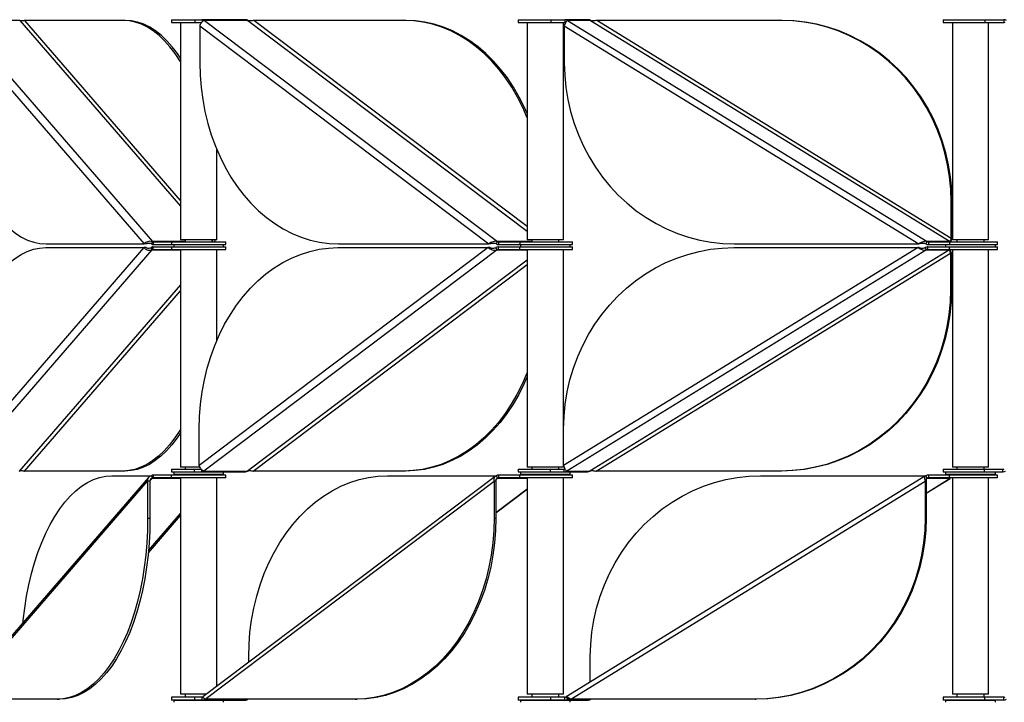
# Model space of a CAD drawing. Header units: millimetres. Extents: x 5 to 415, y 2 to 292.
# Tile 21 of 82: x 131 to 152, y 195 to 210. Entities that reach past the tile are written whole.
import ezdxf

# ---------------------------------------------------------------- set-up
doc = ezdxf.new("R2010")
doc.units = ezdxf.units.MM

msp = doc.modelspace()

# ---------------------------------------------------------------- linework, layer by layer
at = {"color": 7, "linetype": 'Continuous', "lineweight": 25}
for p, q in [((129.263, 210.2523), (133.4337, 205.4382)), ((129.3819, 210.3735), (133.6127, 205.4902)), ((130.6808, 210.3735), (129.3819, 210.3735)), ((130.6808, 210.3735), (134.2362, 206.2697)), ((132.9627, 210.3735), (130.7928, 210.3735)), ((134.2362, 206.3989), (130.7928, 210.3735)), ((133.0147, 210.3735), (132.9627, 210.3735)), ((134.0362, 210.3896), (134.0362, 210.3296)), ((134.0362, 210.3896), (134.549, 210.3896)), ((134.0362, 210.3296), (134.549, 210.3296)), ((134.2362, 210.3296), (134.2362, 205.5271)), ((134.549, 210.3896), (134.549, 210.3296)), ((134.549, 210.3896), (134.714, 210.3896)), ((134.549, 210.3296), (134.7061, 210.3296)), ((134.6623, 210.2523), (141.0506, 205.4382)), ((134.6623, 210.2523), (134.6623, 209.4382)), ((134.7165, 210.3896), (134.7165, 210.3446)), ((134.7165, 210.3896), (134.7229, 210.3896)), ((135.674, 210.3896), (134.7229, 210.3896)), ((134.7624, 210.3735), (141.2426, 205.4902)), ((135.7264, 210.3735), (134.7624, 210.3735)), ((135.674, 210.3896), (135.6805, 210.3896)), ((135.7264, 210.3735), (141.8976, 205.723)), ((139.1806, 210.3735), (135.8569, 210.3735)), ((141.8976, 205.8214), (135.8569, 210.3735)), ((139.2192, 210.3735), (139.1806, 210.3735)), ((141.6976, 210.3896), (141.6976, 210.3296)), ((141.6976, 210.3896), (142.4187, 210.3896)), ((141.6976, 210.3296), (142.4187, 210.3296)), ((141.8976, 210.3296), (141.8976, 205.5271)), ((142.4187, 210.3896), (142.4187, 210.3296)), ((142.4187, 210.3896), (142.7308, 210.3896)), ((142.4187, 210.3296), (142.7308, 210.3296)), ((142.6976, 205.5271), (142.6976, 210.3296)), ((142.718, 210.2523), (150.5536, 205.4382)), ((142.718, 210.2523), (142.718, 209.4382)), ((142.7308, 210.3896), (142.7343, 210.3896)), ((142.7308, 210.3896), (142.7308, 210.3296)), ((143.2403, 210.3896), (142.7343, 210.3896)), ((142.7872, 210.3735), (150.7355, 205.4902)), ((143.3001, 210.3735), (142.7872, 210.3735)), ((143.2403, 210.3896), (143.2437, 210.3896)), ((143.3001, 210.3735), (151.2485, 205.4902)), ((151.269, 205.5594), (143.4334, 210.3735)), ((147.5101, 210.3735), (143.4334, 210.3735)), ((147.5306, 210.3735), (147.5101, 210.3735)), ((151.0948, 210.3896), (151.0948, 210.3296)), ((151.0948, 210.3896), (152.0095, 210.3896)), ((151.0948, 210.3296), (152.0095, 210.3296)), ((151.2948, 210.3296), (151.2948, 205.5271)), ((152.0095, 210.3896), (152.0095, 210.3296)), ((152.0095, 210.3896), (152.4287, 210.3896)), ((152.0095, 210.3296), (152.4287, 210.3296)), ((152.0948, 205.5271), (152.0948, 210.3296)), ((152.4287, 210.3896), (152.4287, 210.3296)), ((135.0362, 205.5271), (135.0362, 207.5236)), ((151.269, 205.5594), (151.269, 206.3735)), ((151.2895, 206.3735), (151.269, 206.3735)), ((151.2895, 205.5594), (151.2895, 206.3735)), ((131.2638, 205.4382), (133.4337, 205.4382)), ((133.4857, 205.4382), (133.4337, 205.4382)), ((133.5977, 205.4382), (133.6127, 205.4902)), ((134.3362, 205.4902), (133.6127, 205.4902)), ((133.6277, 205.4821), (133.6277, 205.4221)), ((133.6277, 205.4821), (134.0362, 205.4821)), ((134.0362, 205.4821), (134.0362, 205.4221)), ((134.0362, 205.4821), (135.2362, 205.4821)), ((134.9884, 205.5271), (134.2362, 205.5271)), ((134.3362, 205.5271), (134.3362, 205.4821)), ((134.9362, 205.4821), (134.9362, 205.5271)), ((135.0362, 205.5271), (134.9884, 205.5271)), ((135.2362, 205.4221), (135.2362, 205.4821)), ((137.7269, 205.4382), (141.0506, 205.4382)), ((141.0892, 205.4382), (141.0506, 205.4382)), ((141.2196, 205.4382), (141.2426, 205.4902)), ((141.9976, 205.4902), (141.2426, 205.4902)), ((141.2656, 205.4821), (141.2656, 205.4221)), ((141.2656, 205.4821), (141.7324, 205.4821)), ((141.7324, 205.4821), (141.7324, 205.4221)), ((141.7324, 205.4821), (142.8976, 205.4821)), ((142.6498, 205.5271), (141.8976, 205.5271)), ((141.9976, 205.5271), (141.9976, 205.4821)), ((142.5976, 205.4821), (142.5976, 205.5271)), ((142.6976, 205.5271), (142.6498, 205.5271)), ((142.8976, 205.4221), (142.8976, 205.4821)), ((146.4768, 205.4382), (150.5536, 205.4382)), ((150.5741, 205.4382), (150.5536, 205.4382)), ((150.7074, 205.4382), (150.7355, 205.4902)), ((151.2485, 205.4902), (150.7355, 205.4902)), ((150.7637, 205.4821), (150.7637, 205.4221)), ((150.7637, 205.4821), (151.2324, 205.4821)), ((151.2324, 205.4821), (151.2324, 205.4221)), ((151.2324, 205.4821), (152.2948, 205.4821)), ((151.269, 205.5594), (151.2895, 205.5594)), ((152.047, 205.5271), (151.2948, 205.5271)), ((151.3948, 205.5271), (151.3948, 205.4821)), ((151.9948, 205.4821), (151.9948, 205.5271)), ((152.0948, 205.5271), (152.047, 205.5271)), ((152.2948, 205.4221), (152.2948, 205.4821)), ((133.4257, 205.3561), (129.255, 200.542)), ((133.6046, 205.3041), (129.3739, 200.4208)), ((131.2557, 205.3561), (133.4257, 205.3561)), ((133.4777, 205.3561), (133.4257, 205.3561)), ((133.6046, 205.3041), (133.5896, 205.3561)), ((133.6046, 205.3041), (134.2362, 205.3041)), ((133.6284, 205.3722), (133.6196, 205.3722)), ((133.6196, 205.3722), (133.6196, 205.3122)), ((133.6284, 205.3122), (133.6196, 205.3122)), ((133.6277, 205.4221), (134.0362, 205.4221)), ((133.6284, 205.3122), (133.6284, 205.3722)), ((133.6284, 205.3722), (134.0362, 205.3722)), ((133.6284, 205.3122), (134.0362, 205.3122)), ((134.0362, 205.4221), (135.2362, 205.4221)), ((134.0362, 205.3722), (134.0362, 205.3122)), ((134.0362, 205.3722), (135.2362, 205.3722)), ((134.0362, 205.3122), (135.2362, 205.3122)), ((134.0862, 205.4221), (134.0862, 205.3722)), ((134.2362, 205.3122), (134.2362, 200.5097)), ((141.0383, 205.3561), (134.65, 200.542)), ((141.2303, 205.3041), (134.7501, 200.4208)), ((135.0362, 203.2999), (135.0362, 205.3122)), ((135.1862, 205.3722), (135.1862, 205.4221)), ((135.2362, 205.3122), (135.2362, 205.3722)), ((137.7146, 205.3561), (141.0383, 205.3561)), ((141.0768, 205.3561), (141.0383, 205.3561)), ((141.2303, 205.3041), (141.2073, 205.3561)), ((141.2303, 205.3041), (141.8976, 205.3041)), ((141.2598, 205.3722), (141.2533, 205.3722)), ((141.2533, 205.3722), (141.2533, 205.3122)), ((141.2598, 205.3122), (141.2533, 205.3122)), ((141.2598, 205.3122), (141.2598, 205.3722)), ((141.2598, 205.3722), (141.7282, 205.3722)), ((141.2598, 205.3122), (141.7282, 205.3122)), ((141.2656, 205.4221), (141.7324, 205.4221)), ((141.7282, 205.3722), (141.7282, 205.3122)), ((141.7282, 205.3722), (142.8976, 205.3722)), ((141.7282, 205.3122), (142.8976, 205.3122)), ((141.7324, 205.4221), (142.8976, 205.4221)), ((141.7476, 205.4221), (141.7476, 205.3722)), ((141.8976, 205.3122), (141.8976, 200.5097)), ((142.6976, 200.5097), (142.6976, 205.3122)), ((150.5384, 205.3561), (142.7029, 200.542)), ((150.7204, 205.3041), (142.7721, 200.4208)), ((142.8476, 205.3722), (142.8476, 205.4221)), ((142.8976, 205.3122), (142.8976, 205.3722)), ((151.2334, 205.3041), (143.285, 200.4208)), ((143.4183, 200.4208), (151.2539, 205.2348)), ((146.4617, 205.3561), (150.5384, 205.3561)), ((150.559, 205.3561), (150.5384, 205.3561)), ((150.7204, 205.3041), (150.6922, 205.3561)), ((150.7204, 205.3041), (151.2334, 205.3041)), ((150.7486, 205.3722), (150.7486, 205.3122)), ((150.7521, 205.3722), (150.7486, 205.3722)), ((150.7521, 205.3122), (150.7486, 205.3122)), ((150.7521, 205.3122), (150.7521, 205.3722)), ((150.756, 205.3722), (151.2243, 205.3722)), ((150.756, 205.3122), (151.2243, 205.3122)), ((150.7637, 205.4221), (151.2324, 205.4221)), ((151.1448, 205.4221), (151.1448, 205.3722)), ((151.2243, 205.3722), (151.2243, 205.3122)), ((151.2243, 205.3722), (152.2948, 205.3722)), ((151.2243, 205.3122), (152.2948, 205.3122)), ((151.2324, 205.4221), (152.2948, 205.4221)), ((151.2539, 205.2348), (151.2744, 205.2348)), ((151.2539, 205.2348), (151.2539, 204.4208)), ((151.2744, 205.2348), (151.2744, 204.4208)), ((151.2948, 205.3122), (151.2948, 200.5097)), ((152.0948, 200.5097), (152.0948, 205.3122)), ((152.2448, 205.3722), (152.2448, 205.4221)), ((152.2948, 205.3122), (152.2948, 205.3722)), ((141.8976, 205.0805), (135.7141, 200.4208)), ((135.8446, 200.4208), (141.8976, 204.9822)), ((134.2362, 204.5339), (130.6727, 200.4208)), ((130.7847, 200.4208), (134.2362, 204.4046)), ((151.2744, 204.4208), (151.2539, 204.4208)), ((134.65, 200.542), (134.65, 201.3561)), ((142.7029, 200.542), (142.7029, 201.3561)), ((134.0362, 200.4647), (134.0362, 200.4047)), ((134.0362, 200.4647), (134.5363, 200.4647)), ((134.6626, 200.5097), (134.2362, 200.5097)), ((134.3362, 200.5097), (134.3362, 200.4647)), ((134.5363, 200.4647), (134.5363, 200.4047)), ((134.5363, 200.4647), (134.6943, 200.4647)), ((134.7041, 200.4047), (134.7041, 200.4491)), ((141.6976, 200.4647), (141.6976, 200.4047)), ((141.6976, 200.4647), (142.406, 200.4647)), ((142.3557, 200.5097), (141.8976, 200.5097)), ((141.9976, 200.5097), (141.9976, 200.4647)), ((142.6976, 200.5097), (142.3557, 200.5097)), ((142.406, 200.4647), (142.406, 200.4047)), ((142.406, 200.4647), (142.7157, 200.4647)), ((142.5976, 200.4647), (142.5976, 200.5097)), ((142.7157, 200.4047), (142.7157, 200.4647)), ((151.0948, 200.4647), (151.0948, 200.4047)), ((151.0948, 200.4647), (151.9985, 200.4647)), ((151.7529, 200.5097), (151.2948, 200.5097)), ((151.3948, 200.5097), (151.3948, 200.4647)), ((152.0948, 200.5097), (151.7529, 200.5097)), ((151.9948, 200.4647), (151.9948, 200.5097)), ((151.9985, 200.4647), (151.9985, 200.4047)), ((151.9985, 200.4647), (152.4126, 200.4647)), ((152.4126, 200.4047), (152.4126, 200.4647)), ((133.5302, 200.2828), (129.3267, 195.4309)), ((132.9547, 200.4208), (130.7847, 200.4208)), ((132.7185, 200.316), (133.5977, 200.316)), ((133.0066, 200.4208), (132.9547, 200.4208)), ((133.5606, 200.204), (133.6127, 200.2641)), ((133.6127, 200.2641), (133.5977, 200.316)), ((133.6127, 200.2641), (134.2362, 200.2641)), ((133.6277, 200.3321), (133.6277, 200.2721)), ((134.0362, 200.3321), (133.6277, 200.3321)), ((134.0362, 200.2721), (133.6277, 200.2721)), ((134.0362, 200.4047), (134.5363, 200.4047)), ((134.0362, 200.2721), (134.0362, 200.3321)), ((135.2362, 200.3321), (134.0362, 200.3321)), ((135.2362, 200.2721), (134.0362, 200.2721)), ((134.0862, 200.4047), (134.0862, 200.3547)), ((134.0862, 200.3547), (134.4392, 200.3547)), ((134.2362, 200.3396), (134.2362, 200.3321)), ((134.2362, 200.3396), (135.0362, 200.3396)), ((134.2362, 200.2721), (134.2362, 195.4921)), ((134.3362, 200.3547), (134.3362, 200.3396)), ((134.4392, 200.3547), (135.1862, 200.3547)), ((134.5363, 200.4047), (134.7041, 200.4047)), ((134.7041, 200.4047), (135.6682, 200.4047)), ((141.1876, 200.3036), (134.7306, 195.4377)), ((134.7501, 200.4208), (135.7141, 200.4208)), ((134.9362, 200.3396), (134.9362, 200.3547)), ((135.0362, 200.3321), (135.0362, 200.3396)), ((135.0362, 195.668), (135.0362, 200.2721)), ((135.1862, 200.3547), (135.1862, 200.4047)), ((135.2362, 200.2721), (135.2362, 200.3321)), ((139.1683, 200.4208), (135.8446, 200.4208)), ((138.8066, 200.316), (141.2196, 200.316)), ((139.2069, 200.4208), (139.1683, 200.4208)), ((141.2113, 200.2404), (141.2426, 200.2641)), ((141.2426, 200.2641), (141.2196, 200.316)), ((141.2426, 200.2641), (141.8976, 200.2641)), ((141.2656, 200.3321), (141.2656, 200.2721)), ((141.7324, 200.3321), (141.2656, 200.3321)), ((141.7324, 200.2721), (141.2656, 200.2721)), ((141.6976, 200.4047), (142.406, 200.4047)), ((141.7324, 200.2721), (141.7324, 200.3321)), ((142.8976, 200.3321), (141.7324, 200.3321)), ((142.8976, 200.2721), (141.7324, 200.2721)), ((141.7476, 200.4047), (141.7476, 200.3547)), ((141.7476, 200.3547), (142.2881, 200.3547)), ((141.8976, 200.3396), (141.8976, 200.3321)), ((141.8976, 200.3396), (142.6976, 200.3396)), ((141.8976, 200.2721), (141.8976, 195.4921)), ((141.9976, 200.3547), (141.9976, 200.3396)), ((142.2881, 200.3547), (142.8476, 200.3547)), ((142.406, 200.4047), (142.7157, 200.4047)), ((142.5976, 200.3396), (142.5976, 200.3547)), ((142.6976, 200.3321), (142.6976, 200.3396)), ((142.6976, 195.4921), (142.6976, 200.2721)), ((142.7157, 200.4047), (143.2286, 200.4047)), ((150.6977, 200.3124), (142.7622, 195.4369)), ((142.7721, 200.4208), (143.285, 200.4208)), ((142.8476, 200.3547), (142.8476, 200.4047)), ((142.8976, 200.2721), (142.8976, 200.3321)), ((147.495, 200.4208), (143.4183, 200.4208)), ((147.0513, 200.316), (150.7074, 200.316)), ((147.5155, 200.4208), (147.495, 200.4208)), ((150.7355, 200.2641), (150.7074, 200.316)), ((150.715, 199.9363), (151.2485, 200.2641)), ((150.715, 199.9341), (151.2452, 200.2598)), ((150.7237, 200.2568), (150.7355, 200.2641)), ((150.7355, 200.2641), (151.2485, 200.2641)), ((150.7637, 200.3321), (150.7637, 200.2721)), ((151.2324, 200.3321), (150.7637, 200.3321)), ((151.2324, 200.2721), (150.7637, 200.2721)), ((151.0948, 200.4047), (151.9985, 200.4047)), ((151.1448, 200.4047), (151.1448, 200.3547)), ((151.1448, 200.3547), (151.8739, 200.3547)), ((151.2324, 200.2721), (151.2324, 200.3321)), ((152.2948, 200.3321), (151.2324, 200.3321)), ((152.2948, 200.2721), (151.2324, 200.2721)), ((151.2485, 200.2641), (151.2441, 200.2617)), ((151.2948, 200.3396), (151.2948, 200.3321)), ((151.2948, 200.3396), (152.0948, 200.3396)), ((151.2948, 200.2721), (151.2948, 195.4921)), ((151.3948, 200.3547), (151.3948, 200.3396)), ((151.8739, 200.3547), (152.2448, 200.3547)), ((151.9948, 200.3396), (151.9948, 200.3547)), ((151.9985, 200.4047), (152.4126, 200.4047)), ((152.0948, 200.3321), (152.0948, 200.3396)), ((152.0948, 195.4921), (152.0948, 200.2721)), ((152.2448, 200.3547), (152.2448, 200.4047)), ((152.2948, 200.2721), (152.2948, 200.3321)), ((129.338, 195.3807), (133.5088, 200.1948)), ((133.5607, 200.1948), (133.5088, 200.1948)), ((133.5088, 200.1948), (133.5088, 199.3807)), ((133.5607, 200.1948), (133.5607, 199.3807)), ((134.7772, 195.3807), (141.1655, 200.1948)), ((141.2041, 200.1948), (141.1655, 200.1948)), ((141.1655, 200.1948), (141.1655, 199.3807)), ((141.2041, 200.1948), (141.2041, 199.3807)), ((141.2041, 199.5086), (141.8976, 200.0312)), ((141.2041, 199.4969), (141.8976, 200.0195)), ((142.8589, 195.3807), (150.6945, 200.1948)), ((150.715, 200.1948), (150.6945, 200.1948)), ((150.6945, 200.1948), (150.6945, 199.3807)), ((150.715, 200.1948), (150.715, 199.3807)), ((133.5088, 199.3807), (133.5607, 199.3807)), ((133.524, 198.6178), (134.2362, 199.4398)), ((133.5287, 198.6679), (134.2362, 199.4845)), ((141.1655, 199.3807), (141.2041, 199.3807)), ((150.6945, 199.3807), (150.715, 199.3807)), ((135.742, 196.1999), (135.742, 196.316)), ((143.2924, 195.7627), (143.2924, 196.316)), ((134.0362, 195.4246), (134.0362, 195.3646)), ((134.549, 195.4246), (134.0362, 195.4246)), ((134.8028, 195.4921), (134.2362, 195.4921)), ((134.3362, 195.4921), (134.3362, 195.4246)), ((134.549, 195.3646), (134.549, 195.4246)), ((134.7165, 195.4246), (134.549, 195.4246)), ((134.7165, 195.3646), (134.7165, 195.4246)), ((141.6976, 195.4246), (141.6976, 195.3646)), ((142.4187, 195.4246), (141.6976, 195.4246)), ((142.5498, 195.4921), (141.8976, 195.4921)), ((141.9976, 195.4921), (141.9976, 195.4246)), ((142.4187, 195.3646), (142.4187, 195.4246)), ((142.7308, 195.4246), (142.4187, 195.4246)), ((142.6976, 195.4921), (142.5498, 195.4921)), ((142.5976, 195.4246), (142.5976, 195.4921)), ((142.7308, 195.3646), (142.7308, 195.4246)), ((142.759, 195.4327), (142.7872, 195.3807)), ((151.0948, 195.4246), (151.0948, 195.3646)), ((152.0095, 195.4246), (151.0948, 195.4246)), ((151.9469, 195.4921), (151.2948, 195.4921)), ((151.3948, 195.4921), (151.3948, 195.4246)), ((152.0948, 195.4921), (151.9469, 195.4921)), ((151.9948, 195.4246), (151.9948, 195.4921)), ((152.0095, 195.3646), (152.0095, 195.4246)), ((152.4287, 195.4246), (152.0095, 195.4246)), ((152.4287, 195.3646), (152.4287, 195.4246)), ((131.508, 195.3807), (129.338, 195.3807)), ((131.508, 195.3807), (131.5599, 195.3807)), ((134.549, 195.3646), (134.0362, 195.3646)), ((134.0862, 195.3646), (134.0862, 195.3146)), ((134.0862, 195.3646), (135.1862, 195.3646)), ((134.3362, 195.3646), (134.3362, 195.3646)), ((134.7165, 195.3646), (134.549, 195.3646)), ((134.7229, 195.3646), (134.7165, 195.3646)), ((134.7229, 195.3646), (135.674, 195.3646)), ((134.7505, 195.4076), (134.7624, 195.3807)), ((134.7624, 195.3807), (134.7706, 195.3869)), ((138.1009, 195.3807), (134.7772, 195.3807)), ((134.9362, 195.3646), (134.9362, 195.3646)), ((135.1862, 195.3146), (135.1862, 195.3646)), ((135.6805, 195.3646), (135.674, 195.3646)), ((138.1009, 195.3807), (138.1395, 195.3807)), ((142.4187, 195.3646), (141.6976, 195.3646)), ((141.7476, 195.3646), (141.7476, 195.3146)), ((141.7476, 195.3646), (141.7961, 195.3646)), ((141.7961, 195.3646), (142.8476, 195.3646)), ((141.9976, 195.3646), (141.9976, 195.3646)), ((142.7288, 195.3646), (142.4187, 195.3646)), ((142.5976, 195.3646), (142.5976, 195.3646)), ((142.7343, 195.3646), (142.7308, 195.3646)), ((142.7343, 195.3646), (143.2403, 195.3646)), ((142.7872, 195.3807), (142.8018, 195.3897)), ((142.7872, 195.3807), (142.8559, 195.3807)), ((142.8476, 195.3146), (142.8476, 195.3646)), ((146.9356, 195.3807), (142.8589, 195.3807)), ((143.2437, 195.3646), (143.2403, 195.3646)), ((146.9356, 195.3807), (146.9562, 195.3807)), ((152.0095, 195.3646), (151.0948, 195.3646)), ((151.1448, 195.3646), (151.1448, 195.3146)), ((151.1448, 195.3646), (151.3008, 195.3646)), ((151.3008, 195.3646), (152.2448, 195.3646)), ((151.3948, 195.3646), (151.3948, 195.3646)), ((151.9948, 195.3646), (151.9948, 195.3646)), ((152.4287, 195.3646), (152.0095, 195.3646)), ((152.2448, 195.3146), (152.2448, 195.3646))]:
    msp.add_line(p, q, dxfattribs=at)
at = {"color": 7, "linetype": 'Continuous', "lineweight": 25, "flags": 128}
for points in [[(134.2362, 209.4587), (134.2254, 209.4764), (134.1165, 209.6414), (134.0023, 209.7912), (133.8832, 209.9251), (133.7598, 210.0424), (133.6327, 210.1426), (133.5025, 210.2252), (133.3698, 210.2899), (133.2352, 210.3363), (133.0993, 210.3642), (132.9627, 210.3735)], [(134.2362, 209.5415), (134.1685, 209.6414), (134.0542, 209.7912), (133.9352, 209.9251), (133.8118, 210.0424), (133.6847, 210.1426), (133.5545, 210.2252), (133.4217, 210.2899), (133.2871, 210.3363), (133.1512, 210.3642), (133.0147, 210.3735)], [(141.8976, 208.2239), (141.7991, 208.4519), (141.6843, 208.6802), (141.5579, 208.8979), (141.4203, 209.1037), (141.2724, 209.2969), (141.1146, 209.4764), (140.9479, 209.6414), (140.7729, 209.7912), (140.5905, 209.9251), (140.4016, 210.0424), (140.2069, 210.1426), (140.0074, 210.2252), (139.8041, 210.2899), (139.5979, 210.3363), (139.3898, 210.3642), (139.1806, 210.3735)], [(141.8976, 208.3173), (141.8376, 208.4519), (141.7229, 208.6802), (141.5964, 208.8979), (141.4589, 209.1037), (141.3109, 209.2969), (141.1532, 209.4764), (140.9865, 209.6414), (140.8115, 209.7912), (140.6291, 209.9251), (140.4401, 210.0424), (140.2455, 210.1426), (140.046, 210.2252), (139.8427, 210.2899), (139.6365, 210.3363), (139.4283, 210.3642), (139.2192, 210.3735)], [(151.269, 206.3735), (151.2602, 206.6465), (151.234, 206.9182), (151.1904, 207.1873), (151.1296, 207.4527), (151.052, 207.713), (150.9578, 207.9671), (150.8476, 208.2138), (150.7218, 208.4519), (150.581, 208.6802), (150.4259, 208.8979), (150.2572, 209.1037), (150.0757, 209.2969), (149.8823, 209.4764), (149.6778, 209.6414), (149.4632, 209.7912), (149.2394, 209.9251), (149.0077, 210.0424), (148.7689, 210.1426), (148.5242, 210.2252), (148.2749, 210.2899), (148.022, 210.3363), (147.7666, 210.3642), (147.5101, 210.3735)], [(151.2895, 206.3735), (151.2807, 206.6465), (151.2545, 206.9182), (151.2109, 207.1873), (151.1501, 207.4527), (151.0725, 207.713), (150.9783, 207.9671), (150.8681, 208.2138), (150.7423, 208.4519), (150.6015, 208.6802), (150.4464, 208.8979), (150.2778, 209.1037), (150.0963, 209.2969), (149.9028, 209.4764), (149.6983, 209.6414), (149.4837, 209.7912), (149.26, 209.9251), (149.0282, 210.0424), (148.7894, 210.1426), (148.5448, 210.2252), (148.2954, 210.2899), (148.0425, 210.3363), (147.7871, 210.3642), (147.5306, 210.3735)], [(129.263, 209.4382), (129.2677, 209.1652), (129.2816, 208.8935), (129.3048, 208.6244), (129.3372, 208.359), (129.3785, 208.0987), (129.4286, 207.8446), (129.4873, 207.5979), (129.5543, 207.3599), (129.6292, 207.1315), (129.7117, 206.9138), (129.8015, 206.708), (129.8981, 206.5148), (130.0011, 206.3353), (130.11, 206.1703), (130.2242, 206.0205), (130.3433, 205.8867), (130.4667, 205.7693), (130.5938, 205.6691), (130.724, 205.5865), (130.8567, 205.5219), (130.9913, 205.4754), (131.1272, 205.4475), (131.2638, 205.4382)], [(134.6623, 209.4382), (134.6695, 209.1652), (134.6909, 208.8935), (134.7264, 208.6244), (134.776, 208.359), (134.8393, 208.0987), (134.916, 207.8446), (135.0059, 207.5979), (135.1085, 207.3599), (135.2232, 207.1315), (135.3497, 206.9138), (135.4872, 206.708), (135.6352, 206.5148), (135.7929, 206.3353), (135.9596, 206.1703), (136.1346, 206.0205), (136.317, 205.8867), (136.506, 205.7693), (136.7006, 205.6691), (136.9001, 205.5865), (137.1034, 205.5219), (137.3096, 205.4754), (137.5178, 205.4475), (137.7269, 205.4382)], [(142.718, 209.4382), (142.7267, 209.1652), (142.753, 208.8935), (142.7966, 208.6244), (142.8574, 208.359), (142.935, 208.0987), (143.0292, 207.8446), (143.1394, 207.5979), (143.2652, 207.3599), (143.406, 207.1315), (143.561, 206.9138), (143.7297, 206.708), (143.9112, 206.5148), (144.1047, 206.3353), (144.3092, 206.1703), (144.5238, 206.0205), (144.7475, 205.8867), (144.9793, 205.7693), (145.2181, 205.6691), (145.4627, 205.5865), (145.7121, 205.5219), (145.965, 205.4754), (146.2203, 205.4475), (146.4768, 205.4382)], [(129.255, 201.3561), (129.2596, 201.6291), (129.2736, 201.9007), (129.2968, 202.1699), (129.3291, 202.4353), (129.3705, 202.6956), (129.4206, 202.9497), (129.4793, 203.1963), (129.5462, 203.4344), (129.6212, 203.6628), (129.7037, 203.8804), (129.7935, 204.0863), (129.8901, 204.2794), (129.9931, 204.4589), (130.1019, 204.624), (130.2162, 204.7738), (130.3352, 204.9076), (130.4586, 205.0249), (130.5857, 205.1251), (130.7159, 205.2078), (130.8487, 205.2724), (130.9833, 205.3188), (131.1192, 205.3468), (131.2557, 205.3561)], [(134.65, 201.3561), (134.6572, 201.6291), (134.6786, 201.9007), (134.7141, 202.1699), (134.7637, 202.4353), (134.827, 202.6956), (134.9037, 202.9497), (134.9936, 203.1963), (135.0962, 203.4344), (135.2109, 203.6628), (135.3374, 203.8804), (135.4749, 204.0863), (135.6228, 204.2794), (135.7806, 204.4589), (135.9473, 204.624), (136.1223, 204.7738), (136.3047, 204.9076), (136.4937, 205.0249), (136.6883, 205.1251), (136.8878, 205.2078), (137.0911, 205.2724), (137.2973, 205.3188), (137.5054, 205.3468), (137.7146, 205.3561)], [(142.7029, 201.3561), (142.7116, 201.6291), (142.7379, 201.9007), (142.7815, 202.1699), (142.8423, 202.4353), (142.9199, 202.6956), (143.0141, 202.9497), (143.1243, 203.1963), (143.2501, 203.4344), (143.3908, 203.6628), (143.5459, 203.8804), (143.7146, 204.0863), (143.8961, 204.2794), (144.0896, 204.4589), (144.2941, 204.624), (144.5087, 204.7738), (144.7324, 204.9076), (144.9642, 205.0249), (145.203, 205.1251), (145.4476, 205.2078), (145.697, 205.2724), (145.9499, 205.3188), (146.2052, 205.3468), (146.4617, 205.3561)], [(151.2539, 204.4208), (151.2451, 204.1478), (151.2189, 203.8761), (151.1753, 203.6069), (151.1145, 203.3416), (151.0368, 203.0812), (150.9427, 202.8272), (150.8325, 202.5805), (150.7067, 202.3424), (150.5659, 202.114), (150.4108, 201.8964), (150.2421, 201.6905), (150.0606, 201.4974), (149.8672, 201.3179), (149.6627, 201.1529), (149.4481, 201.0031), (149.2243, 200.8692), (148.9925, 200.7519), (148.7538, 200.6517), (148.5091, 200.5691), (148.2598, 200.5044), (148.0068, 200.458), (147.7515, 200.4301), (147.495, 200.4208)], [(151.2744, 204.4208), (151.2656, 204.1478), (151.2394, 203.8761), (151.1958, 203.6069), (151.135, 203.3416), (151.0574, 203.0812), (150.9632, 202.8272), (150.853, 202.5805), (150.7272, 202.3424), (150.5864, 202.114), (150.4313, 201.8964), (150.2626, 201.6905), (150.0812, 201.4974), (149.8877, 201.3179), (149.6832, 201.1529), (149.4686, 201.0031), (149.2449, 200.8692), (149.0131, 200.7519), (148.7743, 200.6517), (148.5297, 200.5691), (148.2803, 200.5044), (148.0274, 200.458), (147.772, 200.4301), (147.5155, 200.4208)], [(141.8976, 202.6015), (141.8893, 202.5805), (141.7867, 202.3424), (141.672, 202.114), (141.5455, 201.8964), (141.408, 201.6905), (141.26, 201.4974), (141.1023, 201.3179), (140.9356, 201.1529), (140.7606, 201.0031), (140.5782, 200.8692), (140.3892, 200.7519), (140.1946, 200.6517), (139.9951, 200.5691), (139.7918, 200.5044), (139.5856, 200.458), (139.3775, 200.4301), (139.1683, 200.4208)], [(141.8976, 202.5062), (141.8253, 202.3424), (141.7105, 202.114), (141.5841, 201.8964), (141.4466, 201.6905), (141.2986, 201.4974), (141.1409, 201.3179), (140.9742, 201.1529), (140.7992, 201.0031), (140.6168, 200.8692), (140.4278, 200.7519), (140.2331, 200.6517), (140.0337, 200.5691), (139.8304, 200.5044), (139.6242, 200.458), (139.416, 200.4301), (139.2069, 200.4208)], [(134.2362, 201.3489), (134.2173, 201.3179), (134.1085, 201.1529), (133.9943, 201.0031), (133.8752, 200.8692), (133.7518, 200.7519), (133.6247, 200.6517), (133.4945, 200.5691), (133.3617, 200.5044), (133.2271, 200.458), (133.0912, 200.4301), (132.9547, 200.4208)], [(134.2362, 201.2652), (134.1604, 201.1529), (134.0462, 201.0031), (133.9271, 200.8692), (133.8037, 200.7519), (133.6767, 200.6517), (133.5464, 200.5691), (133.4137, 200.5044), (133.2791, 200.458), (133.1432, 200.4301), (133.0066, 200.4208)], [(130.7545, 197.079), (130.7596, 197.1299), (130.7919, 197.3952), (130.8332, 197.6556), (130.8834, 197.9096), (130.942, 198.1563), (131.009, 198.3944), (131.0839, 198.6228), (131.1665, 198.8404), (131.2563, 199.0462), (131.3529, 199.2394), (131.4558, 199.4189), (131.5647, 199.5839), (131.6789, 199.7337), (131.798, 199.8676), (131.9214, 199.9849), (132.0485, 200.0851), (132.1787, 200.1677), (132.3114, 200.2324), (132.4461, 200.2788), (132.582, 200.3067), (132.7185, 200.316)], [(135.742, 196.316), (135.7492, 196.589), (135.7706, 196.8607), (135.8061, 197.1299), (135.8557, 197.3952), (135.919, 197.6556), (135.9957, 197.9096), (136.0856, 198.1563), (136.1882, 198.3944), (136.3029, 198.6228), (136.4294, 198.8404), (136.5669, 199.0462), (136.7149, 199.2394), (136.8726, 199.4189), (137.0393, 199.5839), (137.2143, 199.7337), (137.3967, 199.8676), (137.5857, 199.9849), (137.7803, 200.0851), (137.9798, 200.1677), (138.1831, 200.2324), (138.3893, 200.2788), (138.5974, 200.3067), (138.8066, 200.316)], [(143.2924, 196.316), (143.3012, 196.589), (143.3275, 196.8607), (143.3711, 197.1299), (143.4318, 197.3952), (143.5095, 197.6556), (143.6036, 197.9096), (143.7139, 198.1563), (143.8397, 198.3944), (143.9804, 198.6228), (144.1355, 198.8404), (144.3042, 199.0462), (144.4857, 199.2394), (144.6791, 199.4189), (144.8836, 199.5839), (145.0983, 199.7337), (145.322, 199.8676), (145.5538, 199.9849), (145.7925, 200.0851), (146.0372, 200.1677), (146.2866, 200.2324), (146.5395, 200.2788), (146.7948, 200.3067), (147.0513, 200.316)], [(133.5088, 199.3807), (133.5041, 199.1077), (133.4901, 198.836), (133.4669, 198.5669), (133.4346, 198.3015), (133.3932, 198.0412), (133.3431, 197.7871), (133.2844, 197.5405), (133.2175, 197.3024), (133.1426, 197.074), (133.06, 196.8564), (132.9702, 196.6505), (132.8736, 196.4574), (132.7707, 196.2779), (132.6618, 196.1128), (132.5476, 195.963), (132.4285, 195.8292), (132.3051, 195.7119), (132.178, 195.6117), (132.0478, 195.529), (131.9151, 195.4644), (131.7804, 195.418), (131.6445, 195.39), (131.508, 195.3807)], [(133.5607, 199.3807), (133.5561, 199.1077), (133.5421, 198.836), (133.5189, 198.5669), (133.4865, 198.3015), (133.4452, 198.0412), (133.3951, 197.7871), (133.3364, 197.5405), (133.2694, 197.3024), (133.1945, 197.074), (133.112, 196.8564), (133.0222, 196.6505), (132.9256, 196.4574), (132.8226, 196.2779), (132.7138, 196.1128), (132.5995, 195.963), (132.4804, 195.8292), (132.3571, 195.7119), (132.23, 195.6117), (132.0997, 195.529), (131.967, 195.4644), (131.8324, 195.418), (131.6965, 195.39), (131.5599, 195.3807)], [(141.1655, 199.3807), (141.1584, 199.1077), (141.137, 198.836), (141.1014, 198.5669), (141.0519, 198.3015), (140.9886, 198.0412), (140.9118, 197.7871), (140.8219, 197.5405), (140.7194, 197.3024), (140.6046, 197.074), (140.4782, 196.8564), (140.3406, 196.6505), (140.1927, 196.4574), (140.035, 196.2779), (139.8682, 196.1128), (139.6932, 195.963), (139.5108, 195.8292), (139.3219, 195.7119), (139.1272, 195.6117), (138.9278, 195.529), (138.7245, 195.4644), (138.5182, 195.418), (138.3101, 195.39), (138.1009, 195.3807)], [(141.2041, 199.3807), (141.1969, 199.1077), (141.1755, 198.836), (141.14, 198.5669), (141.0904, 198.3015), (141.0271, 198.0412), (140.9504, 197.7871), (140.8605, 197.5405), (140.7579, 197.3024), (140.6432, 197.074), (140.5167, 196.8564), (140.3792, 196.6505), (140.2312, 196.4574), (140.0735, 196.2779), (139.9068, 196.1128), (139.7318, 195.963), (139.5494, 195.8292), (139.3604, 195.7119), (139.1658, 195.6117), (138.9663, 195.529), (138.763, 195.4644), (138.5568, 195.418), (138.3486, 195.39), (138.1395, 195.3807)], [(150.6945, 199.3807), (150.6858, 199.1077), (150.6595, 198.836), (150.6159, 198.5669), (150.5551, 198.3015), (150.4775, 198.0412), (150.3833, 197.7871), (150.2731, 197.5405), (150.1473, 197.3024), (150.0065, 197.074), (149.8514, 196.8564), (149.6828, 196.6505), (149.5013, 196.4574), (149.3078, 196.2779), (149.1033, 196.1128), (148.8887, 195.963), (148.665, 195.8292), (148.4332, 195.7119), (148.1944, 195.6117), (147.9498, 195.529), (147.7004, 195.4644), (147.4475, 195.418), (147.1922, 195.39), (146.9356, 195.3807)], [(150.715, 199.3807), (150.7063, 199.1077), (150.68, 198.836), (150.6364, 198.5669), (150.5756, 198.3015), (150.498, 198.0412), (150.4038, 197.7871), (150.2936, 197.5405), (150.1678, 197.3024), (150.027, 197.074), (149.872, 196.8564), (149.7033, 196.6505), (149.5218, 196.4574), (149.3283, 196.2779), (149.1238, 196.1128), (148.9092, 195.963), (148.6855, 195.8292), (148.4537, 195.7119), (148.2149, 195.6117), (147.9703, 195.529), (147.7209, 195.4644), (147.468, 195.418), (147.2127, 195.39), (146.9562, 195.3807)]]:
    msp.add_lwpolyline(points, dxfattribs=at)
at = {"color": 7, "linetype": 'Continuous', "lineweight": 25}
for centre, radius, start, end in [((134.7156, 210.3133), 0.0763, 52.10594, 89.34065), ((135.6796, 210.3133), 0.0763, 52.10594, 89.34065), ((142.7306, 210.282), 0.1076, 58.27815, 89.89215), ((142.7308, 210.2762), 0.0534, 68.28904, 89.9581), ((143.2435, 210.282), 0.1076, 58.27815, 89.89215), ((152.4287, 210.2696), 0.12, 60, 90), ((152.4287, 210.2696), 0.06, 60, 90), ((133.6301, 205.4627), 0.0407, 217.0845, 266.56058), ((133.6289, 205.5024), 0.0203, 217.0845, 266.56058), ((141.2665, 205.4984), 0.0763, 232.10594, 269.34065), ((141.2661, 205.5202), 0.0381, 232.10594, 269.34065), ((150.7639, 205.5297), 0.1076, 238.27815, 269.89215), ((150.7638, 205.5359), 0.0538, 238.27815, 269.89215), ((151.2768, 205.5359), 0.0538, 238.27815, 269.89215), ((133.6221, 205.3316), 0.0407, 93.43942, 142.9155), ((133.6209, 205.2919), 0.0203, 93.43942, 142.9155), ((141.2542, 205.2959), 0.0763, 90.65935, 127.89406), ((141.2537, 205.274), 0.0381, 90.65935, 127.89406), ((150.7488, 205.2645), 0.1076, 90.10785, 121.72185), ((150.7487, 205.2584), 0.0538, 90.10785, 121.72185), ((151.2617, 205.2584), 0.0538, 90.10785, 121.72185), ((142.7157, 200.5181), 0.0534, 270.04307, 292.09917), ((152.4126, 200.5247), 0.06, 270, 300), ((133.6301, 200.2915), 0.0407, 93.43942, 142.9155), ((133.6289, 200.2518), 0.0203, 93.43942, 142.9155), ((134.7033, 200.4809), 0.0763, 270.65935, 307.89406), ((135.6673, 200.4809), 0.0763, 270.65935, 307.89406), ((141.2665, 200.2558), 0.0763, 90.65935, 127.89406), ((141.2661, 200.234), 0.0381, 90.65935, 127.89406), ((142.7155, 200.5123), 0.1076, 270.10785, 301.72185), ((143.2284, 200.5123), 0.1076, 270.10785, 301.72185), ((150.7639, 200.2245), 0.1076, 90.10785, 121.72185), ((150.7638, 200.2183), 0.0538, 90.10785, 121.72185), ((151.2768, 200.2183), 0.0538, 90.10785, 121.72185), ((152.4126, 200.5247), 0.12, 270, 300), ((134.716, 195.4628), 0.0381, 270.65935, 307.89406), ((142.7307, 195.4784), 0.0538, 270.10785, 301.72185), ((152.4287, 195.4846), 0.06, 270, 300), ((134.7156, 195.4409), 0.0763, 270.65935, 307.89406), ((135.6796, 195.4409), 0.0763, 270.65935, 307.89406), ((142.7306, 195.4723), 0.1076, 270.10785, 301.72185), ((143.2435, 195.4723), 0.1076, 270.10785, 301.72185), ((152.4287, 195.4846), 0.12, 270, 300)]:
    msp.add_arc(centre, radius, start, end, dxfattribs=at)
for points, knots in [([(130.7928, 210.3735), (130.7841, 210.3703), (130.7669, 210.364), (130.7275, 210.361), (130.6975, 210.3669), (130.6824, 210.3729), (130.6808, 210.3735)], [0, 0, 0, 0, 0.3201967, 0.6410914, 0.961986, 1, 1, 1, 1]), ([(134.6623, 210.2523), (134.6668, 210.2654), (134.6757, 210.2917), (134.6984, 210.327), (134.7239, 210.3543), (134.7464, 210.3693), (134.7581, 210.3724), (134.7624, 210.3735)], [0, 0, 0, 0, 0.21829734, 0.43660611, 0.65491491, 0.8732236, 1, 1, 1, 1]), ([(135.8569, 210.3735), (135.8448, 210.3703), (135.8204, 210.364), (135.7753, 210.361), (135.7436, 210.3669), (135.7281, 210.3729), (135.7264, 210.3735)], [0, 0, 0, 0, 0.32019668, 0.6410914, 0.96198601, 1, 1, 1, 1]), ([(142.718, 210.2523), (142.7228, 210.2654), (142.7326, 210.2917), (142.7508, 210.327), (142.7682, 210.3543), (142.7807, 210.3693), (142.7854, 210.3724), (142.7872, 210.3735)], [0, 0, 0, 0, 0.21829734, 0.43660611, 0.65491491, 0.8732236, 1, 1, 1, 1]), ([(143.4334, 210.3735), (143.4191, 210.3703), (143.3906, 210.364), (143.3452, 210.361), (143.3156, 210.3669), (143.3016, 210.3729), (143.3001, 210.3735)], [0, 0, 0, 0, 0.3201967, 0.6410914, 0.961986, 1, 1, 1, 1]), ([(133.6127, 205.4902), (133.5952, 205.4929), (133.5602, 205.4984), (133.5085, 205.488), (133.4626, 205.4669), (133.4436, 205.448), (133.4337, 205.4382)], [0, 0, 0, 0, 0.2453754, 0.4909149, 0.7364551, 1, 1, 1, 1]), ([(133.5977, 205.4382), (133.5838, 205.4424), (133.556, 205.451), (133.5163, 205.4483), (133.4949, 205.4421), (133.4866, 205.4386), (133.4857, 205.4382)], [0, 0, 0, 0, 0.3201967, 0.6410914, 0.961986, 1, 1, 1, 1]), ([(134.9362, 205.5053), (134.9384, 205.507), (134.9452, 205.5125), (134.9501, 205.5213), (134.9534, 205.5271)], [0, 0, 0, 0, 0.325932, 1, 1, 1, 1]), ([(134.9742, 205.4821), (134.9799, 205.4878), (134.9929, 205.5006), (135.0003, 205.5176), (135.0044, 205.5271)], [0, 0, 0, 0, 0.4398012, 1, 1, 1, 1]), ([(141.2426, 205.4902), (141.2264, 205.4929), (141.194, 205.4984), (141.1416, 205.488), (141.0908, 205.4669), (141.0643, 205.448), (141.0506, 205.4382)], [0, 0, 0, 0, 0.2453754, 0.4909149, 0.7364551, 1, 1, 1, 1]), ([(141.2196, 205.4382), (141.2052, 205.4424), (141.1764, 205.451), (141.1312, 205.4483), (141.1031, 205.4421), (141.0905, 205.4386), (141.0892, 205.4382)], [0, 0, 0, 0, 0.3201967, 0.6410914, 0.961986, 1, 1, 1, 1]), ([(150.7355, 205.4902), (150.7225, 205.4929), (150.6965, 205.4984), (150.6498, 205.488), (150.6002, 205.4669), (150.5695, 205.448), (150.5536, 205.4382)], [0, 0, 0, 0, 0.2453754, 0.4909149, 0.7364551, 1, 1, 1, 1]), ([(150.7074, 205.4382), (150.6942, 205.4424), (150.6678, 205.451), (150.6225, 205.4483), (150.5911, 205.4421), (150.5757, 205.4386), (150.5741, 205.4382)], [0, 0, 0, 0, 0.3201967, 0.6410914, 0.961986, 1, 1, 1, 1]), ([(151.2485, 205.4902), (151.2491, 205.4921), (151.2505, 205.4961), (151.2559, 205.5102), (151.2621, 205.5289), (151.2667, 205.5464), (151.2685, 205.5567), (151.269, 205.5594)], [0, 0, 0, 0, 0.2289275, 0.457855, 0.686699, 0.9155428, 1, 1, 1, 1]), ([(151.2585, 205.4898), (151.2604, 205.4931), (151.2682, 205.5063), (151.2795, 205.5313), (151.2868, 205.5519), (151.2895, 205.5594)], [0, 0, 0, 0, 0.172565, 0.6960192, 1, 1, 1, 1]), ([(133.4257, 205.3561), (133.4347, 205.347), (133.4528, 205.3287), (133.4969, 205.3075), (133.5495, 205.2958), (133.5858, 205.3013), (133.6046, 205.3041)], [0, 0, 0, 0, 0.2453754, 0.4909149, 0.7364551, 1, 1, 1, 1]), ([(133.4777, 205.3561), (133.4863, 205.3529), (133.5035, 205.3466), (133.5429, 205.3436), (133.5729, 205.3494), (133.588, 205.3554), (133.5896, 205.3561)], [0, 0, 0, 0, 0.3201967, 0.6410914, 0.961986, 1, 1, 1, 1]), ([(141.0383, 205.3561), (141.0509, 205.347), (141.0763, 205.3287), (141.1254, 205.3075), (141.179, 205.2958), (141.2128, 205.3013), (141.2303, 205.3041)], [0, 0, 0, 0, 0.2453754, 0.4909149, 0.7364551, 1, 1, 1, 1]), ([(141.0768, 205.3561), (141.089, 205.3529), (141.1134, 205.3466), (141.1585, 205.3436), (141.1902, 205.3494), (141.2057, 205.3554), (141.2073, 205.3561)], [0, 0, 0, 0, 0.3201967, 0.6410914, 0.961986, 1, 1, 1, 1]), ([(150.5384, 205.3561), (150.5532, 205.347), (150.5827, 205.3287), (150.6311, 205.3075), (150.6793, 205.2958), (150.7064, 205.3013), (150.7204, 205.3041)], [0, 0, 0, 0, 0.2453754, 0.4909149, 0.7364551, 1, 1, 1, 1]), ([(150.559, 205.3561), (150.5732, 205.3529), (150.6018, 205.3466), (150.6472, 205.3436), (150.6768, 205.3494), (150.6908, 205.3554), (150.6922, 205.3561)], [0, 0, 0, 0, 0.3201967, 0.6410914, 0.961986, 1, 1, 1, 1]), ([(151.2539, 205.2348), (151.2524, 205.2424), (151.2494, 205.2575), (151.243, 205.2778), (151.2373, 205.2935), (151.2341, 205.3014), (151.2335, 205.3035), (151.2334, 205.3041)], [0, 0, 0, 0, 0.2289275, 0.457855, 0.686699, 0.9155428, 1, 1, 1, 1]), ([(151.2744, 205.2348), (151.2695, 205.2481), (151.2604, 205.273), (151.2492, 205.2941), (151.2439, 205.3039)], [0, 0, 0, 0, 0.533436, 1, 1, 1, 1]), ([(130.6727, 200.4208), (130.6866, 200.425), (130.7144, 200.4335), (130.7541, 200.4309), (130.7755, 200.4247), (130.7838, 200.4211), (130.7847, 200.4208)], [0, 0, 0, 0, 0.3201967, 0.6410914, 0.961986, 1, 1, 1, 1]), ([(134.7501, 200.4208), (134.7424, 200.4232), (134.7271, 200.4281), (134.7005, 200.4504), (134.6761, 200.4813), (134.6589, 200.5137), (134.6524, 200.5344), (134.65, 200.542)], [0, 0, 0, 0, 0.2182973, 0.4366061, 0.6549149, 0.8732236, 1, 1, 1, 1]), ([(135.7141, 200.4208), (135.7285, 200.425), (135.7574, 200.4335), (135.8025, 200.4309), (135.8306, 200.4247), (135.8433, 200.4211), (135.8446, 200.4208)], [0, 0, 0, 0, 0.3201967, 0.6410914, 0.961986, 1, 1, 1, 1]), ([(142.7721, 200.4208), (142.7688, 200.4232), (142.7622, 200.4281), (142.7459, 200.4504), (142.728, 200.4813), (142.7129, 200.5137), (142.7056, 200.5344), (142.7029, 200.542)], [0, 0, 0, 0, 0.2182973, 0.4366061, 0.6549149, 0.8732236, 1, 1, 1, 1]), ([(143.285, 200.4208), (143.2982, 200.425), (143.3246, 200.4335), (143.3699, 200.4309), (143.4012, 200.4247), (143.4167, 200.4211), (143.4183, 200.4208)], [0, 0, 0, 0, 0.32019668, 0.6410914, 0.96198601, 1, 1, 1, 1]), ([(133.5977, 200.316), (133.585, 200.3136), (133.5598, 200.3087), (133.5303, 200.2864), (133.5114, 200.2555), (133.5053, 200.2231), (133.5078, 200.2024), (133.5088, 200.1948)], [0, 0, 0, 0, 0.2182973, 0.4366061, 0.6549149, 0.8732236, 1, 1, 1, 1]), ([(133.6127, 200.2641), (133.6055, 200.2621), (133.5911, 200.2581), (133.5743, 200.244), (133.5634, 200.2253), (133.56, 200.2079), (133.5606, 200.1976), (133.5607, 200.1948)], [0, 0, 0, 0, 0.2289275, 0.457855, 0.686699, 0.9155428, 1, 1, 1, 1]), ([(141.2196, 200.316), (141.2097, 200.3136), (141.1898, 200.3087), (141.1695, 200.2864), (141.1591, 200.2555), (141.1589, 200.2231), (141.1637, 200.2024), (141.1655, 200.1948)], [0, 0, 0, 0, 0.2182973, 0.4366061, 0.6549149, 0.8732236, 1, 1, 1, 1]), ([(141.2426, 200.2641), (141.2365, 200.2621), (141.2244, 200.2581), (141.2115, 200.244), (141.204, 200.2253), (141.2027, 200.2079), (141.2038, 200.1976), (141.2041, 200.1948)], [0, 0, 0, 0, 0.2289275, 0.457855, 0.686699, 0.9155428, 1, 1, 1, 1]), ([(150.6986, 200.3109), (150.6958, 200.3096), (150.6871, 200.3055), (150.6807, 200.2861), (150.6797, 200.2555), (150.6857, 200.2231), (150.6921, 200.2024), (150.6945, 200.1948)], [0, 0, 0, 0, 0.1171635, 0.3637163, 0.6102691, 0.8568217, 1, 1, 1, 1]), ([(150.7296, 200.2604), (150.7275, 200.2594), (150.7213, 200.2562), (150.7155, 200.2439), (150.7123, 200.2254), (150.7131, 200.2079), (150.7146, 200.1976), (150.715, 200.1948)], [0, 0, 0, 0, 0.1291888, 0.3877282, 0.6461733, 0.9046182, 1, 1, 1, 1]), ([(134.7772, 195.3807), (134.7668, 195.3899), (134.7458, 195.4083), (134.7319, 195.4283), (134.7277, 195.4392), (134.7307, 195.4375), (134.7308, 195.4374)], [0, 0, 0, 0, 0.3284044, 0.6570284, 0.9856535, 1, 1, 1, 1]), ([(142.8589, 195.3807), (142.8453, 195.3899), (142.8182, 195.4081), (142.7884, 195.429), (142.7696, 195.44), (142.7652, 195.4362), (142.7636, 195.4348)], [0, 0, 0, 0, 0.2770697, 0.5543248, 0.8315807, 1, 1, 1, 1]), ([(134.7677, 195.3885), (134.7657, 195.3872), (134.7633, 195.3857), (134.7625, 195.3814), (134.7624, 195.3807)], [0, 0, 0, 0, 0.85002614, 1, 1, 1, 1]), ([(142.849, 195.3874), (142.8464, 195.388), (142.8309, 195.3915), (142.8099, 195.393), (142.7942, 195.3874), (142.7879, 195.3814), (142.7872, 195.3807)], [0, 0, 0, 0, 0.0866623, 0.5177947, 0.948927, 1, 1, 1, 1])]:
    msp.add_open_spline(points, degree=3, knots=knots, dxfattribs=at)

doc.saveas('drawing.dxf')
